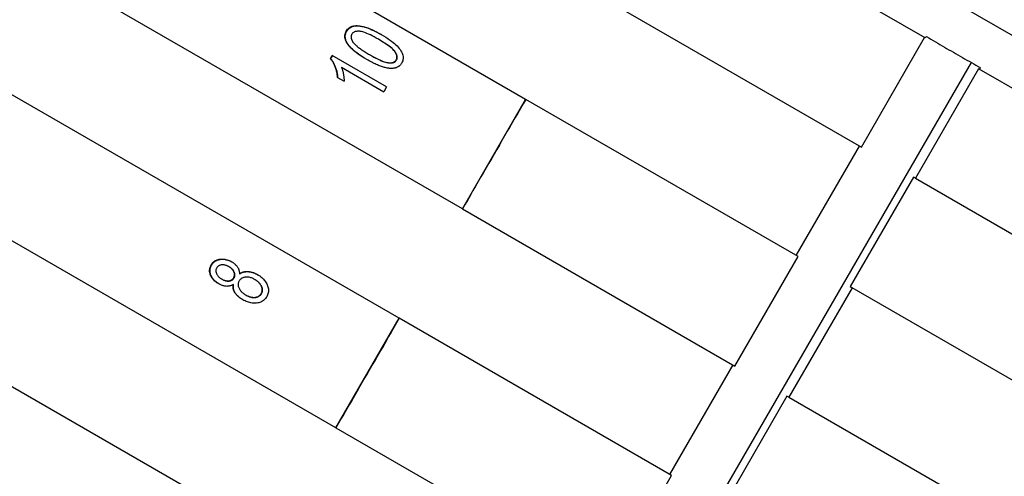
# Model space of a CAD drawing. Header units: millimetres. Extents: x 1916 to 7427, y 940 to 2454.
# Tile 7 of 26: x 2315 to 2347, y 1773 to 1787. Entities that reach past the tile are written whole.
import ezdxf

# ---------------------------------------------------------------- set-up
doc = ezdxf.new("R2010")
doc.units = ezdxf.units.MM
doc.layers.add('DETAIL', color=2, linetype='Continuous')

msp = doc.modelspace()

# ---------------------------------------------------------------- linework, layer by layer
at = {"layer": 'DETAIL'}
for p, q in [((2385.45, 1764.403), (2290.187, 1819.403)), ((2331.395, 1784.707), (2287.631, 1809.975)), ((2329.395, 1781.243), (2285.631, 1806.51)), ((2327.395, 1777.779), (2283.631, 1803.046)), ((2325.395, 1774.315), (2281.631, 1799.582)), ((2323.395, 1770.851), (2279.631, 1796.118)), ((2344.027, 1786.652), (2335.395, 1791.636)), ((2333.398, 1788.17), (2342.013, 1783.196)), ((2326.753, 1786.599), (2326.741, 1786.606)), ((2342.013, 1783.196), (2344.013, 1786.66)), ((2344.027, 1786.652), (2344.071, 1786.693)), ((2345.479, 1785.876), (2321.202, 1743.827)), ((2325.222, 1785.997), (2325.278, 1786.093)), ((2325.235, 1785.989), (2325.222, 1785.997)), ((2327.001, 1785.098), (2325.278, 1786.093)), ((2326.473, 1786.115), (2326.461, 1786.121)), ((2325.572, 1785.725), (2326.915, 1784.949)), ((2345.719, 1785.675), (2343.719, 1782.211)), ((2345.734, 1785.666), (2345.719, 1785.675)), ((2345.778, 1785.708), (2345.734, 1785.666)), ((2354.029, 1780.877), (2345.734, 1785.666)), ((2345.77, 1785.7), (2345.775, 1785.709)), ((2325.45, 1785.399), (2325.654, 1785.281)), ((2327.001, 1785.098), (2326.915, 1784.949)), ((2329.395, 1781.243), (2331.395, 1784.707)), ((2331.395, 1784.707), (2331.398, 1784.706)), ((2340.013, 1779.732), (2331.398, 1784.706)), ((2339.953, 1779.766), (2341.953, 1783.23)), ((2343.66, 1782.245), (2341.66, 1778.781)), ((2343.719, 1782.211), (2343.66, 1782.245)), ((2343.719, 1782.211), (2351.997, 1777.432)), ((2329.398, 1781.241), (2329.395, 1781.243)), ((2329.398, 1781.241), (2338.013, 1776.268)), ((2338.013, 1776.268), (2340.013, 1779.732)), ((2322.026, 1779.405), (2322.014, 1779.412)), ((2321.787, 1779.018), (2321.775, 1779.025)), ((2322.356, 1779.181), (2322.345, 1779.187)), ((2322.843, 1779), (2322.832, 1779.006)), ((2322.16, 1778.841), (2322.149, 1778.848)), ((2341.719, 1778.747), (2339.719, 1775.283)), ((2341.66, 1778.781), (2341.719, 1778.747)), ((2349.997, 1773.968), (2341.719, 1778.747)), ((2322.551, 1778.512), (2322.54, 1778.518)), ((2325.395, 1774.315), (2327.395, 1777.779)), ((2327.395, 1777.779), (2327.398, 1777.777)), ((2336.013, 1772.804), (2327.398, 1777.777)), ((2335.953, 1772.838), (2337.953, 1776.302)), ((2339.66, 1775.317), (2337.66, 1771.853)), ((2339.719, 1775.283), (2339.66, 1775.317)), ((2339.719, 1775.283), (2347.997, 1770.504)), ((2325.398, 1774.313), (2325.395, 1774.315)), ((2325.398, 1774.313), (2334.013, 1769.34)), ((2334.013, 1769.34), (2336.013, 1772.804))]:
    msp.add_line(p, q, dxfattribs=at)
at = {"layer": 'DETAIL', "flags": 128}
for points in [[(2326.373, 1785.968), (2326.299, 1786.012), (2326.23, 1786.054), (2326.165, 1786.097), (2326.104, 1786.138), (2326.048, 1786.178), (2325.997, 1786.218), (2325.95, 1786.257), (2325.908, 1786.295), (2325.87, 1786.333), (2325.835, 1786.371), (2325.804, 1786.408), (2325.776, 1786.445), (2325.751, 1786.482), (2325.73, 1786.519), (2325.713, 1786.555), (2325.699, 1786.591), (2325.688, 1786.627), (2325.682, 1786.663), (2325.679, 1786.698), (2325.681, 1786.733), (2325.686, 1786.768), (2325.695, 1786.802), (2325.709, 1786.836), (2325.726, 1786.87)], [(2326.379, 1785.965), (2326.305, 1786.008), (2326.237, 1786.051), (2326.172, 1786.093), (2326.113, 1786.134), (2326.057, 1786.174), (2326.007, 1786.213), (2325.96, 1786.252), (2325.918, 1786.29), (2325.881, 1786.328), (2325.846, 1786.365), (2325.815, 1786.402), (2325.787, 1786.439), (2325.763, 1786.476), (2325.743, 1786.512), (2325.725, 1786.549), (2325.711, 1786.585), (2325.701, 1786.621), (2325.695, 1786.656), (2325.692, 1786.691), (2325.694, 1786.726), (2325.699, 1786.761), (2325.709, 1786.795), (2325.722, 1786.829), (2325.739, 1786.862)], [(2325.726, 1786.87), (2325.746, 1786.9), (2325.768, 1786.928), (2325.792, 1786.952), (2325.819, 1786.974), (2325.848, 1786.992), (2325.88, 1787.008), (2325.914, 1787.02), (2325.949, 1787.03), (2325.987, 1787.036), (2326.026, 1787.04), (2326.067, 1787.04), (2326.11, 1787.038), (2326.155, 1787.032), (2326.202, 1787.024), (2326.251, 1787.014), (2326.302, 1787), (2326.354, 1786.984), (2326.408, 1786.966), (2326.466, 1786.943), (2326.529, 1786.916), (2326.597, 1786.884), (2326.669, 1786.847), (2326.747, 1786.805), (2326.829, 1786.759)], [(2325.739, 1786.862), (2325.759, 1786.893), (2325.781, 1786.92), (2325.805, 1786.945), (2325.832, 1786.966), (2325.861, 1786.985), (2325.892, 1787), (2325.926, 1787.013), (2325.961, 1787.022), (2325.998, 1787.029), (2326.038, 1787.032), (2326.079, 1787.033), (2326.121, 1787.03), (2326.166, 1787.025), (2326.213, 1787.017), (2326.261, 1787.007), (2326.312, 1786.994), (2326.364, 1786.978), (2326.418, 1786.96), (2326.475, 1786.938), (2326.537, 1786.911), (2326.604, 1786.879), (2326.676, 1786.843), (2326.753, 1786.802), (2326.835, 1786.756)], [(2325.898, 1786.767), (2325.894, 1786.758), (2325.889, 1786.75), (2325.886, 1786.741), (2325.883, 1786.732), (2325.88, 1786.723), (2325.878, 1786.714), (2325.876, 1786.705), (2325.875, 1786.695), (2325.875, 1786.686), (2325.875, 1786.677), (2325.875, 1786.667), (2325.876, 1786.657), (2325.877, 1786.647), (2325.879, 1786.637), (2325.882, 1786.627), (2325.885, 1786.617), (2325.888, 1786.607), (2325.892, 1786.597), (2325.896, 1786.586), (2325.901, 1786.576), (2325.907, 1786.565), (2325.913, 1786.554), (2325.919, 1786.543), (2325.926, 1786.532)], [(2326.741, 1786.606), (2326.672, 1786.645), (2326.607, 1786.681), (2326.544, 1786.713), (2326.486, 1786.743), (2326.43, 1786.769), (2326.378, 1786.792), (2326.33, 1786.811), (2326.285, 1786.828), (2326.243, 1786.841), (2326.204, 1786.851), (2326.169, 1786.857), (2326.138, 1786.861), (2326.109, 1786.862), (2326.081, 1786.861), (2326.056, 1786.859), (2326.031, 1786.855), (2326.009, 1786.849), (2325.988, 1786.842), (2325.969, 1786.834), (2325.952, 1786.824), (2325.936, 1786.812), (2325.922, 1786.798), (2325.909, 1786.783), (2325.898, 1786.767)], [(2325.926, 1786.532), (2325.936, 1786.518), (2325.947, 1786.504), (2325.959, 1786.489), (2325.973, 1786.474), (2325.987, 1786.459), (2326.002, 1786.444), (2326.018, 1786.428), (2326.036, 1786.412), (2326.054, 1786.396), (2326.074, 1786.38), (2326.095, 1786.363), (2326.116, 1786.346), (2326.139, 1786.329), (2326.163, 1786.311), (2326.188, 1786.293), (2326.214, 1786.275), (2326.241, 1786.257), (2326.269, 1786.238), (2326.299, 1786.219), (2326.329, 1786.2), (2326.361, 1786.181), (2326.393, 1786.161), (2326.427, 1786.141), (2326.461, 1786.121)], [(2327.305, 1785.958), (2327.314, 1785.975), (2327.32, 1785.993), (2327.324, 1786.012), (2327.327, 1786.031), (2327.326, 1786.051), (2327.324, 1786.072), (2327.32, 1786.093), (2327.313, 1786.115), (2327.304, 1786.138), (2327.293, 1786.162), (2327.279, 1786.186), (2327.264, 1786.211), (2327.245, 1786.236), (2327.222, 1786.263), (2327.194, 1786.292), (2327.161, 1786.322), (2327.125, 1786.353), (2327.083, 1786.385), (2327.037, 1786.418), (2326.987, 1786.453), (2326.932, 1786.489), (2326.873, 1786.527), (2326.809, 1786.566), (2326.741, 1786.606)], [(2327.315, 1785.952), (2327.324, 1785.969), (2327.33, 1785.987), (2327.335, 1786.006), (2327.337, 1786.025), (2327.337, 1786.045), (2327.334, 1786.066), (2327.33, 1786.087), (2327.323, 1786.11), (2327.314, 1786.132), (2327.303, 1786.156), (2327.29, 1786.18), (2327.274, 1786.205), (2327.255, 1786.23), (2327.232, 1786.257), (2327.204, 1786.286), (2327.172, 1786.315), (2327.135, 1786.346), (2327.094, 1786.379), (2327.048, 1786.412), (2326.998, 1786.447), (2326.943, 1786.483), (2326.884, 1786.52), (2326.821, 1786.559), (2326.753, 1786.599)], [(2326.829, 1786.759), (2326.903, 1786.716), (2326.972, 1786.673), (2327.036, 1786.631), (2327.096, 1786.59), (2327.152, 1786.55), (2327.203, 1786.51), (2327.25, 1786.471), (2327.293, 1786.433), (2327.331, 1786.396), (2327.366, 1786.358), (2327.398, 1786.321), (2327.426, 1786.283), (2327.451, 1786.246), (2327.472, 1786.209), (2327.49, 1786.173), (2327.504, 1786.136), (2327.515, 1786.1), (2327.521, 1786.064), (2327.524, 1786.029), (2327.523, 1785.994), (2327.517, 1785.959), (2327.508, 1785.925), (2327.495, 1785.891), (2327.478, 1785.858)], [(2344.071, 1786.693), (2344.142, 1786.651), (2344.213, 1786.609), (2344.283, 1786.568), (2344.354, 1786.526), (2344.425, 1786.485), (2344.496, 1786.443), (2344.567, 1786.402), (2344.638, 1786.36), (2344.709, 1786.319), (2344.78, 1786.278), (2344.851, 1786.237), (2344.922, 1786.196), (2344.993, 1786.155), (2345.064, 1786.114), (2345.135, 1786.073), (2345.206, 1786.032), (2345.278, 1785.991), (2345.349, 1785.951), (2345.42, 1785.91), (2345.492, 1785.869), (2345.563, 1785.829), (2345.635, 1785.788), (2345.706, 1785.748), (2345.778, 1785.708)], [(2325.45, 1785.399), (2325.448, 1785.428), (2325.445, 1785.456), (2325.441, 1785.484), (2325.437, 1785.512), (2325.432, 1785.54), (2325.426, 1785.568), (2325.419, 1785.596), (2325.412, 1785.624), (2325.404, 1785.651), (2325.395, 1785.678), (2325.385, 1785.706), (2325.375, 1785.733), (2325.364, 1785.759), (2325.353, 1785.785), (2325.342, 1785.81), (2325.33, 1785.834), (2325.317, 1785.857), (2325.305, 1785.88), (2325.292, 1785.901), (2325.279, 1785.922), (2325.265, 1785.942), (2325.251, 1785.961), (2325.237, 1785.979), (2325.222, 1785.997)], [(2325.235, 1785.989), (2325.238, 1785.993), (2325.24, 1785.997), (2325.242, 1786.001), (2325.245, 1786.005), (2325.247, 1786.009), (2325.249, 1786.013), (2325.252, 1786.017), (2325.254, 1786.022), (2325.256, 1786.026), (2325.259, 1786.03), (2325.261, 1786.034), (2325.263, 1786.038), (2325.266, 1786.042), (2325.268, 1786.046), (2325.27, 1786.05), (2325.272, 1786.054), (2325.275, 1786.058), (2325.277, 1786.062), (2325.279, 1786.066), (2325.282, 1786.07), (2325.284, 1786.074), (2325.286, 1786.078), (2325.289, 1786.082), (2325.291, 1786.086)], [(2325.462, 1785.392), (2325.46, 1785.42), (2325.457, 1785.449), (2325.454, 1785.477), (2325.449, 1785.505), (2325.444, 1785.533), (2325.438, 1785.561), (2325.432, 1785.589), (2325.424, 1785.616), (2325.416, 1785.644), (2325.408, 1785.671), (2325.398, 1785.698), (2325.388, 1785.725), (2325.377, 1785.752), (2325.366, 1785.778), (2325.354, 1785.803), (2325.343, 1785.827), (2325.33, 1785.85), (2325.318, 1785.872), (2325.305, 1785.894), (2325.292, 1785.915), (2325.278, 1785.935), (2325.264, 1785.954), (2325.25, 1785.972), (2325.235, 1785.989)], [(2327.142, 1785.684), (2327.118, 1785.685), (2327.093, 1785.687), (2327.067, 1785.69), (2327.041, 1785.694), (2327.014, 1785.698), (2326.987, 1785.704), (2326.958, 1785.71), (2326.929, 1785.718), (2326.9, 1785.726), (2326.869, 1785.736), (2326.838, 1785.746), (2326.807, 1785.758), (2326.774, 1785.77), (2326.741, 1785.783), (2326.707, 1785.797), (2326.673, 1785.813), (2326.638, 1785.829), (2326.602, 1785.846), (2326.566, 1785.864), (2326.528, 1785.883), (2326.491, 1785.903), (2326.452, 1785.923), (2326.413, 1785.945), (2326.373, 1785.968)], [(2326.461, 1786.121), (2326.53, 1786.082), (2326.596, 1786.046), (2326.658, 1786.013), (2326.717, 1785.984), (2326.772, 1785.958), (2326.824, 1785.935), (2326.873, 1785.915), (2326.918, 1785.899), (2326.96, 1785.886), (2326.999, 1785.876), (2327.034, 1785.869), (2327.066, 1785.866), (2327.095, 1785.865), (2327.122, 1785.865), (2327.148, 1785.867), (2327.172, 1785.871), (2327.195, 1785.877), (2327.215, 1785.883), (2327.235, 1785.892), (2327.252, 1785.902), (2327.268, 1785.914), (2327.282, 1785.927), (2327.294, 1785.942), (2327.305, 1785.958)], [(2326.473, 1786.115), (2326.542, 1786.075), (2326.607, 1786.04), (2326.669, 1786.007), (2326.728, 1785.978), (2326.783, 1785.952), (2326.835, 1785.929), (2326.884, 1785.909), (2326.929, 1785.893), (2326.971, 1785.88), (2327.009, 1785.87), (2327.044, 1785.863), (2327.076, 1785.86), (2327.105, 1785.859), (2327.132, 1785.859), (2327.158, 1785.862), (2327.182, 1785.865), (2327.205, 1785.871), (2327.226, 1785.878), (2327.245, 1785.886), (2327.262, 1785.896), (2327.278, 1785.908), (2327.292, 1785.921), (2327.304, 1785.936), (2327.315, 1785.952)], [(2327.478, 1785.858), (2327.469, 1785.844), (2327.46, 1785.83), (2327.451, 1785.817), (2327.441, 1785.804), (2327.43, 1785.793), (2327.419, 1785.781), (2327.408, 1785.771), (2327.396, 1785.761), (2327.383, 1785.751), (2327.37, 1785.743), (2327.357, 1785.734), (2327.343, 1785.727), (2327.329, 1785.72), (2327.314, 1785.714), (2327.299, 1785.708), (2327.284, 1785.703), (2327.267, 1785.698), (2327.251, 1785.695), (2327.234, 1785.691), (2327.216, 1785.689), (2327.198, 1785.687), (2327.18, 1785.685), (2327.161, 1785.684), (2327.142, 1785.684)], [(2325.572, 1785.725), (2325.578, 1785.709), (2325.585, 1785.692), (2325.591, 1785.675), (2325.597, 1785.657), (2325.602, 1785.639), (2325.608, 1785.621), (2325.613, 1785.602), (2325.618, 1785.583), (2325.623, 1785.563), (2325.627, 1785.543), (2325.631, 1785.522), (2325.635, 1785.501), (2325.639, 1785.48), (2325.642, 1785.459), (2325.645, 1785.439), (2325.647, 1785.419), (2325.649, 1785.4), (2325.651, 1785.382), (2325.652, 1785.364), (2325.653, 1785.346), (2325.654, 1785.329), (2325.654, 1785.313), (2325.654, 1785.297), (2325.654, 1785.281)], [(2331.398, 1784.706), (2331.315, 1784.561), (2331.231, 1784.417), (2331.148, 1784.273), (2331.065, 1784.128), (2330.981, 1783.984), (2330.898, 1783.84), (2330.815, 1783.695), (2330.731, 1783.551), (2330.648, 1783.407), (2330.565, 1783.262), (2330.481, 1783.118), (2330.398, 1782.974), (2330.315, 1782.829), (2330.231, 1782.685), (2330.148, 1782.541), (2330.065, 1782.396), (2329.981, 1782.252), (2329.898, 1782.108), (2329.815, 1781.963), (2329.731, 1781.819), (2329.648, 1781.675), (2329.565, 1781.53), (2329.481, 1781.386), (2329.398, 1781.241)], [(2321.454, 1779.469), (2321.47, 1779.495), (2321.487, 1779.519), (2321.506, 1779.541), (2321.525, 1779.561), (2321.547, 1779.579), (2321.569, 1779.595), (2321.593, 1779.609), (2321.618, 1779.621), (2321.644, 1779.631), (2321.672, 1779.64), (2321.701, 1779.646), (2321.731, 1779.651), (2321.762, 1779.653), (2321.793, 1779.654), (2321.824, 1779.653), (2321.855, 1779.65), (2321.886, 1779.646), (2321.917, 1779.64), (2321.948, 1779.632), (2321.979, 1779.622), (2322.01, 1779.61), (2322.041, 1779.596), (2322.073, 1779.581), (2322.104, 1779.564)], [(2321.467, 1779.462), (2321.483, 1779.487), (2321.5, 1779.511), (2321.518, 1779.533), (2321.538, 1779.552), (2321.559, 1779.57), (2321.581, 1779.586), (2321.605, 1779.6), (2321.629, 1779.613), (2321.655, 1779.623), (2321.683, 1779.631), (2321.711, 1779.638), (2321.741, 1779.643), (2321.772, 1779.646), (2321.802, 1779.647), (2321.833, 1779.646), (2321.864, 1779.644), (2321.894, 1779.639), (2321.925, 1779.633), (2321.956, 1779.626), (2321.986, 1779.616), (2322.017, 1779.605), (2322.048, 1779.592), (2322.079, 1779.577), (2322.11, 1779.561)], [(2321.695, 1778.867), (2321.664, 1778.886), (2321.635, 1778.905), (2321.608, 1778.925), (2321.583, 1778.946), (2321.559, 1778.968), (2321.536, 1778.99), (2321.515, 1779.014), (2321.496, 1779.038), (2321.479, 1779.063), (2321.463, 1779.089), (2321.448, 1779.116), (2321.435, 1779.144), (2321.424, 1779.172), (2321.416, 1779.2), (2321.409, 1779.227), (2321.405, 1779.255), (2321.403, 1779.282), (2321.404, 1779.309), (2321.406, 1779.337), (2321.411, 1779.363), (2321.418, 1779.39), (2321.428, 1779.417), (2321.44, 1779.443), (2321.454, 1779.469)], [(2321.701, 1778.864), (2321.671, 1778.882), (2321.643, 1778.902), (2321.616, 1778.922), (2321.591, 1778.942), (2321.568, 1778.964), (2321.546, 1778.987), (2321.525, 1779.01), (2321.506, 1779.034), (2321.489, 1779.059), (2321.474, 1779.085), (2321.459, 1779.112), (2321.447, 1779.139), (2321.436, 1779.167), (2321.428, 1779.195), (2321.422, 1779.222), (2321.418, 1779.249), (2321.416, 1779.276), (2321.417, 1779.303), (2321.42, 1779.33), (2321.425, 1779.357), (2321.432, 1779.383), (2321.441, 1779.41), (2321.453, 1779.436), (2321.467, 1779.462)], [(2321.627, 1779.373), (2321.62, 1779.358), (2321.614, 1779.344), (2321.609, 1779.329), (2321.605, 1779.314), (2321.603, 1779.299), (2321.602, 1779.283), (2321.602, 1779.268), (2321.603, 1779.252), (2321.606, 1779.236), (2321.611, 1779.22), (2321.616, 1779.203), (2321.623, 1779.187), (2321.631, 1779.17), (2321.64, 1779.155), (2321.649, 1779.139), (2321.66, 1779.124), (2321.671, 1779.11), (2321.683, 1779.096), (2321.697, 1779.083), (2321.711, 1779.071), (2321.725, 1779.058), (2321.741, 1779.047), (2321.758, 1779.036), (2321.775, 1779.025)], [(2322.014, 1779.412), (2321.995, 1779.422), (2321.976, 1779.432), (2321.957, 1779.44), (2321.938, 1779.447), (2321.919, 1779.454), (2321.9, 1779.459), (2321.881, 1779.463), (2321.862, 1779.466), (2321.844, 1779.468), (2321.825, 1779.469), (2321.806, 1779.469), (2321.788, 1779.468), (2321.769, 1779.465), (2321.752, 1779.462), (2321.736, 1779.458), (2321.72, 1779.452), (2321.706, 1779.446), (2321.692, 1779.439), (2321.679, 1779.43), (2321.667, 1779.421), (2321.656, 1779.41), (2321.645, 1779.399), (2321.636, 1779.386), (2321.627, 1779.373)], [(2322.165, 1779.064), (2322.173, 1779.078), (2322.179, 1779.093), (2322.184, 1779.108), (2322.188, 1779.123), (2322.191, 1779.138), (2322.192, 1779.154), (2322.191, 1779.169), (2322.19, 1779.185), (2322.187, 1779.201), (2322.183, 1779.217), (2322.177, 1779.233), (2322.17, 1779.249), (2322.162, 1779.265), (2322.153, 1779.281), (2322.144, 1779.296), (2322.133, 1779.311), (2322.121, 1779.325), (2322.109, 1779.339), (2322.095, 1779.352), (2322.081, 1779.365), (2322.065, 1779.377), (2322.049, 1779.389), (2322.032, 1779.401), (2322.014, 1779.412)], [(2322.177, 1779.057), (2322.185, 1779.072), (2322.191, 1779.086), (2322.196, 1779.101), (2322.2, 1779.116), (2322.202, 1779.132), (2322.203, 1779.147), (2322.203, 1779.162), (2322.202, 1779.178), (2322.199, 1779.194), (2322.195, 1779.21), (2322.189, 1779.226), (2322.182, 1779.242), (2322.174, 1779.258), (2322.165, 1779.274), (2322.156, 1779.289), (2322.145, 1779.304), (2322.133, 1779.318), (2322.121, 1779.332), (2322.107, 1779.345), (2322.093, 1779.358), (2322.078, 1779.37), (2322.061, 1779.382), (2322.044, 1779.394), (2322.026, 1779.405)], [(2322.104, 1779.564), (2322.123, 1779.552), (2322.142, 1779.54), (2322.16, 1779.528), (2322.177, 1779.515), (2322.193, 1779.502), (2322.209, 1779.489), (2322.223, 1779.475), (2322.237, 1779.461), (2322.25, 1779.446), (2322.263, 1779.431), (2322.275, 1779.416), (2322.285, 1779.4), (2322.295, 1779.384), (2322.304, 1779.368), (2322.313, 1779.351), (2322.32, 1779.334), (2322.326, 1779.317), (2322.332, 1779.299), (2322.336, 1779.281), (2322.34, 1779.263), (2322.342, 1779.245), (2322.344, 1779.226), (2322.345, 1779.207), (2322.345, 1779.187)], [(2321.775, 1779.025), (2321.795, 1779.014), (2321.815, 1779.004), (2321.835, 1778.995), (2321.855, 1778.987), (2321.874, 1778.981), (2321.893, 1778.975), (2321.913, 1778.971), (2321.931, 1778.967), (2321.95, 1778.965), (2321.969, 1778.964), (2321.987, 1778.964), (2322.005, 1778.965), (2322.023, 1778.967), (2322.04, 1778.971), (2322.056, 1778.975), (2322.072, 1778.981), (2322.086, 1778.987), (2322.1, 1778.995), (2322.113, 1779.004), (2322.125, 1779.014), (2322.136, 1779.024), (2322.147, 1779.036), (2322.156, 1779.05), (2322.165, 1779.064)], [(2321.787, 1779.018), (2321.808, 1779.007), (2321.827, 1778.997), (2321.847, 1778.988), (2321.867, 1778.98), (2321.886, 1778.974), (2321.906, 1778.968), (2321.925, 1778.964), (2321.943, 1778.96), (2321.962, 1778.958), (2321.981, 1778.957), (2321.999, 1778.957), (2322.017, 1778.958), (2322.035, 1778.96), (2322.052, 1778.964), (2322.068, 1778.968), (2322.083, 1778.974), (2322.098, 1778.98), (2322.112, 1778.988), (2322.124, 1778.997), (2322.137, 1779.007), (2322.148, 1779.018), (2322.158, 1779.03), (2322.168, 1779.043), (2322.177, 1779.057)], [(2322.832, 1779.006), (2322.806, 1779.02), (2322.781, 1779.033), (2322.756, 1779.044), (2322.731, 1779.054), (2322.706, 1779.062), (2322.682, 1779.069), (2322.657, 1779.075), (2322.633, 1779.079), (2322.609, 1779.081), (2322.585, 1779.083), (2322.562, 1779.083), (2322.538, 1779.081), (2322.515, 1779.078), (2322.493, 1779.074), (2322.473, 1779.068), (2322.453, 1779.061), (2322.435, 1779.053), (2322.417, 1779.044), (2322.401, 1779.033), (2322.386, 1779.021), (2322.371, 1779.008), (2322.358, 1778.993), (2322.347, 1778.977), (2322.336, 1778.96)], [(2322.345, 1779.187), (2322.364, 1779.2), (2322.384, 1779.212), (2322.404, 1779.222), (2322.425, 1779.232), (2322.446, 1779.24), (2322.468, 1779.246), (2322.49, 1779.252), (2322.513, 1779.256), (2322.536, 1779.259), (2322.56, 1779.261), (2322.584, 1779.262), (2322.609, 1779.261), (2322.634, 1779.259), (2322.659, 1779.256), (2322.684, 1779.252), (2322.709, 1779.246), (2322.735, 1779.24), (2322.761, 1779.232), (2322.786, 1779.223), (2322.812, 1779.213), (2322.838, 1779.202), (2322.865, 1779.189), (2322.891, 1779.176), (2322.918, 1779.161)], [(2322.356, 1779.181), (2322.376, 1779.193), (2322.395, 1779.205), (2322.415, 1779.216), (2322.436, 1779.225), (2322.457, 1779.233), (2322.479, 1779.239), (2322.501, 1779.245), (2322.523, 1779.249), (2322.546, 1779.253), (2322.569, 1779.254), (2322.593, 1779.255), (2322.618, 1779.255), (2322.642, 1779.253), (2322.667, 1779.25), (2322.692, 1779.246), (2322.717, 1779.241), (2322.742, 1779.234), (2322.768, 1779.227), (2322.793, 1779.218), (2322.819, 1779.209), (2322.845, 1779.198), (2322.871, 1779.185), (2322.897, 1779.172), (2322.923, 1779.158)], [(2323.035, 1778.562), (2323.044, 1778.58), (2323.052, 1778.598), (2323.059, 1778.617), (2323.063, 1778.636), (2323.066, 1778.655), (2323.067, 1778.674), (2323.067, 1778.694), (2323.065, 1778.714), (2323.061, 1778.734), (2323.055, 1778.754), (2323.048, 1778.774), (2323.039, 1778.795), (2323.029, 1778.816), (2323.017, 1778.836), (2323.005, 1778.855), (2322.99, 1778.874), (2322.975, 1778.893), (2322.958, 1778.91), (2322.941, 1778.928), (2322.921, 1778.945), (2322.901, 1778.961), (2322.879, 1778.977), (2322.856, 1778.992), (2322.832, 1779.006)], [(2323.045, 1778.556), (2323.055, 1778.574), (2323.062, 1778.592), (2323.069, 1778.611), (2323.073, 1778.63), (2323.076, 1778.649), (2323.077, 1778.668), (2323.077, 1778.688), (2323.075, 1778.708), (2323.071, 1778.728), (2323.066, 1778.748), (2323.058, 1778.768), (2323.05, 1778.789), (2323.039, 1778.81), (2323.028, 1778.83), (2323.015, 1778.849), (2323.001, 1778.868), (2322.986, 1778.886), (2322.969, 1778.904), (2322.951, 1778.922), (2322.932, 1778.938), (2322.911, 1778.955), (2322.89, 1778.97), (2322.867, 1778.985), (2322.843, 1779)], [(2322.918, 1779.161), (2322.953, 1779.139), (2322.987, 1779.117), (2323.019, 1779.093), (2323.05, 1779.068), (2323.078, 1779.043), (2323.104, 1779.016), (2323.129, 1778.989), (2323.152, 1778.96), (2323.173, 1778.931), (2323.192, 1778.901), (2323.209, 1778.869), (2323.224, 1778.837), (2323.237, 1778.804), (2323.248, 1778.772), (2323.256, 1778.74), (2323.261, 1778.708), (2323.263, 1778.676), (2323.263, 1778.645), (2323.261, 1778.614), (2323.255, 1778.583), (2323.248, 1778.552), (2323.237, 1778.522), (2323.224, 1778.492), (2323.208, 1778.462)], [(2322.149, 1778.848), (2322.132, 1778.838), (2322.115, 1778.828), (2322.097, 1778.82), (2322.08, 1778.813), (2322.062, 1778.807), (2322.044, 1778.801), (2322.026, 1778.797), (2322.007, 1778.794), (2321.989, 1778.791), (2321.97, 1778.79), (2321.951, 1778.789), (2321.932, 1778.79), (2321.913, 1778.792), (2321.894, 1778.794), (2321.874, 1778.797), (2321.855, 1778.801), (2321.835, 1778.807), (2321.815, 1778.813), (2321.795, 1778.819), (2321.776, 1778.827), (2321.755, 1778.836), (2321.735, 1778.846), (2321.715, 1778.856), (2321.695, 1778.867)], [(2322.45, 1778.366), (2322.423, 1778.382), (2322.397, 1778.399), (2322.372, 1778.416), (2322.348, 1778.434), (2322.326, 1778.452), (2322.305, 1778.47), (2322.285, 1778.489), (2322.266, 1778.508), (2322.249, 1778.527), (2322.232, 1778.547), (2322.218, 1778.568), (2322.204, 1778.588), (2322.191, 1778.609), (2322.181, 1778.63), (2322.171, 1778.652), (2322.163, 1778.673), (2322.156, 1778.694), (2322.151, 1778.716), (2322.147, 1778.738), (2322.144, 1778.759), (2322.143, 1778.781), (2322.144, 1778.803), (2322.146, 1778.826), (2322.149, 1778.848)], [(2322.455, 1778.363), (2322.429, 1778.379), (2322.403, 1778.396), (2322.379, 1778.413), (2322.355, 1778.43), (2322.333, 1778.448), (2322.313, 1778.466), (2322.293, 1778.485), (2322.275, 1778.504), (2322.258, 1778.523), (2322.242, 1778.543), (2322.227, 1778.563), (2322.214, 1778.584), (2322.202, 1778.605), (2322.191, 1778.625), (2322.182, 1778.647), (2322.174, 1778.668), (2322.167, 1778.689), (2322.162, 1778.71), (2322.158, 1778.732), (2322.156, 1778.753), (2322.155, 1778.775), (2322.155, 1778.797), (2322.157, 1778.819), (2322.16, 1778.841)], [(2322.336, 1778.96), (2322.326, 1778.942), (2322.319, 1778.924), (2322.313, 1778.906), (2322.308, 1778.888), (2322.306, 1778.869), (2322.305, 1778.85), (2322.305, 1778.83), (2322.307, 1778.811), (2322.311, 1778.791), (2322.317, 1778.77), (2322.324, 1778.75), (2322.333, 1778.729), (2322.344, 1778.709), (2322.355, 1778.689), (2322.368, 1778.669), (2322.382, 1778.65), (2322.398, 1778.632), (2322.414, 1778.614), (2322.432, 1778.597), (2322.451, 1778.58), (2322.471, 1778.564), (2322.493, 1778.548), (2322.516, 1778.533), (2322.54, 1778.518)], [(2323.208, 1778.462), (2323.19, 1778.433), (2323.17, 1778.406), (2323.149, 1778.382), (2323.126, 1778.36), (2323.102, 1778.339), (2323.077, 1778.321), (2323.049, 1778.306), (2323.02, 1778.292), (2322.99, 1778.28), (2322.958, 1778.271), (2322.925, 1778.264), (2322.89, 1778.259), (2322.854, 1778.256), (2322.818, 1778.256), (2322.782, 1778.257), (2322.746, 1778.261), (2322.709, 1778.266), (2322.673, 1778.274), (2322.636, 1778.284), (2322.599, 1778.296), (2322.562, 1778.311), (2322.525, 1778.327), (2322.487, 1778.345), (2322.45, 1778.366)], [(2322.54, 1778.518), (2322.563, 1778.506), (2322.586, 1778.494), (2322.609, 1778.484), (2322.633, 1778.475), (2322.657, 1778.466), (2322.682, 1778.459), (2322.707, 1778.452), (2322.732, 1778.447), (2322.757, 1778.443), (2322.781, 1778.441), (2322.805, 1778.44), (2322.828, 1778.441), (2322.851, 1778.444), (2322.873, 1778.448), (2322.894, 1778.454), (2322.915, 1778.461), (2322.934, 1778.47), (2322.953, 1778.48), (2322.97, 1778.491), (2322.985, 1778.503), (2323, 1778.516), (2323.013, 1778.53), (2323.024, 1778.545), (2323.035, 1778.562)], [(2322.551, 1778.512), (2322.573, 1778.5), (2322.596, 1778.488), (2322.62, 1778.478), (2322.644, 1778.468), (2322.668, 1778.46), (2322.692, 1778.453), (2322.717, 1778.446), (2322.742, 1778.441), (2322.767, 1778.437), (2322.792, 1778.435), (2322.816, 1778.434), (2322.839, 1778.435), (2322.861, 1778.438), (2322.883, 1778.442), (2322.904, 1778.448), (2322.925, 1778.455), (2322.945, 1778.464), (2322.963, 1778.474), (2322.98, 1778.485), (2322.995, 1778.497), (2323.01, 1778.51), (2323.023, 1778.524), (2323.035, 1778.54), (2323.045, 1778.556)], [(2327.398, 1777.777), (2327.315, 1777.633), (2327.231, 1777.489), (2327.148, 1777.344), (2327.065, 1777.2), (2326.981, 1777.056), (2326.898, 1776.911), (2326.815, 1776.767), (2326.731, 1776.623), (2326.648, 1776.478), (2326.565, 1776.334), (2326.481, 1776.19), (2326.398, 1776.045), (2326.315, 1775.901), (2326.231, 1775.757), (2326.148, 1775.612), (2326.065, 1775.468), (2325.981, 1775.324), (2325.898, 1775.179), (2325.815, 1775.035), (2325.731, 1774.891), (2325.648, 1774.746), (2325.565, 1774.602), (2325.481, 1774.458), (2325.398, 1774.313)]]:
    msp.add_lwpolyline(points, dxfattribs=at)

doc.saveas('drawing.dxf')
